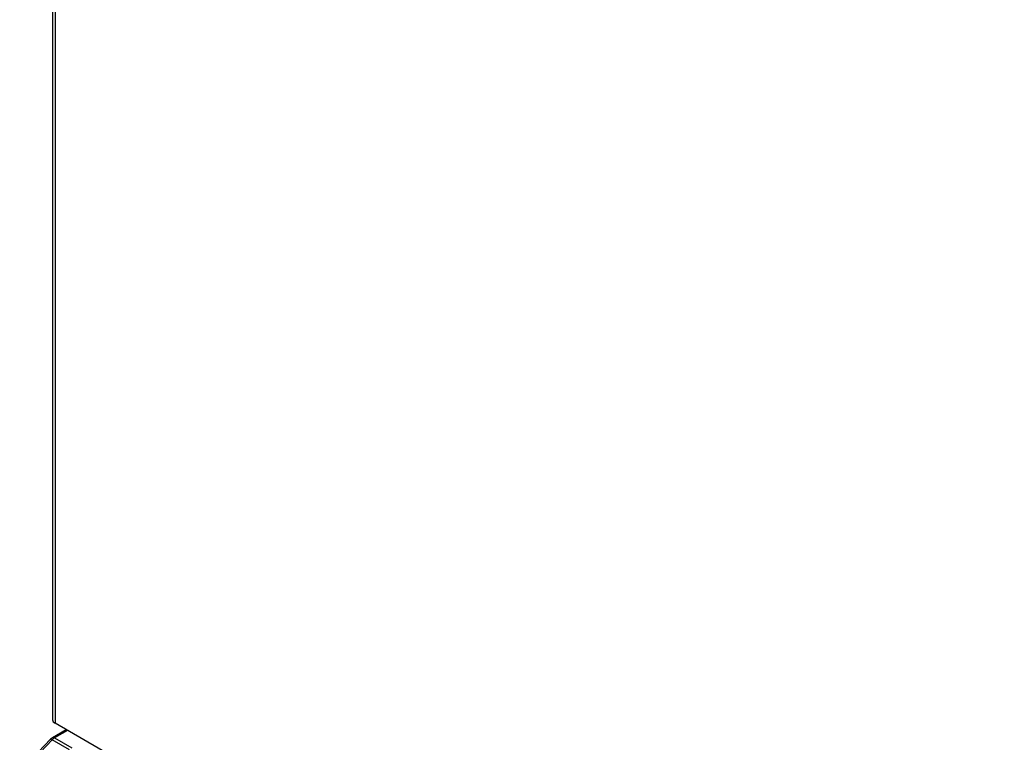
# Model space of a CAD drawing. Header units: millimetres. Extents: x -40 to 419, y 0 to 295.
# Tile 49 of 72: x 305.64 to 317.46, y 134.53 to 143.21. Entities that reach past the tile are written whole.
import ezdxf

# ---------------------------------------------------------------- set-up
doc = ezdxf.new("R2010")
doc.units = ezdxf.units.MM
doc.layers.add('BW4_CTMPLUS_RL', color=7, linetype='Continuous')
doc.layers.add('Standard', color=7, linetype='Continuous')

# ---------------------------------------------------------------- blocks, each defined once
blk = doc.blocks.new('SE3')
at = {"layer": 'BW4_CTMPLUS_RL', "color": 7, "linetype": 'Continuous'}
for p, q in [((306.036, 166.114), (306.036, 134.801)), ((306.066, 166.073), (306.066, 134.76)), ((306.199, 134.683), (306.033, 134.587)), ((306.214, 134.675), (306.058, 134.585)), ((325.546, 123.513), (306.066, 134.76)), ((306.009, 134.568), (305.641, 134.183)), ((306.032, 134.563), (305.663, 134.179)), ((306.033, 134.587), (306.009, 134.568)), ((306.24, 134.443), (306.032, 134.563)), ((306.058, 134.585), (306.266, 134.465))]:
    blk.add_line(p, q, dxfattribs=at)
for centre, major_axis, ratio, start_param, end_param in [((306.136, 134.801), (0.1, 0), 0.57735, 3.141593, 3.926991), ((306.045, 134.533), (0.0361, -0.0346), 0.319031, 2.225827, 3.141593), ((306.058, 134.503), (0.05, 0.0866), 0.57735, 0.785398, 1.169371), ((306.058, 134.544), (0.025, -0.0433), 0.57735, 2.356194, 3.141982)]:
    blk.add_ellipse(centre, major_axis=major_axis, ratio=ratio, start_param=start_param, end_param=end_param, dxfattribs=at)

msp = doc.modelspace()

# ---------------------------------------------------------------- block references
at = {"layer": 'Standard'}
msp.add_blockref('SE3', (0, 0), dxfattribs=at)

doc.saveas('drawing.dxf')
